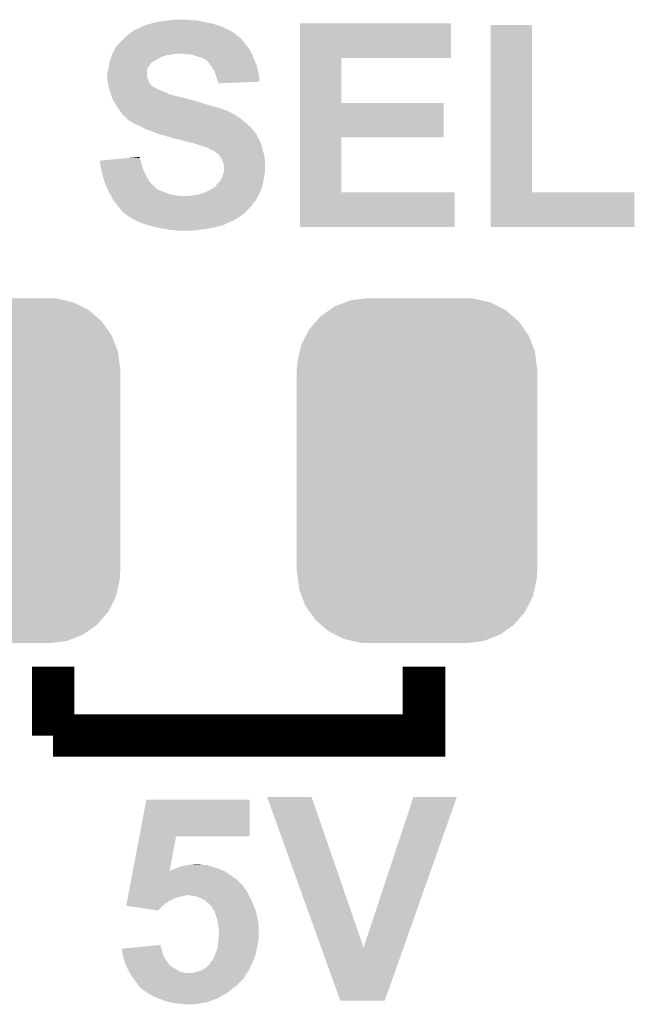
# Model space of a CAD drawing. Extents: x -1.3 to 24.2, y -3.9 to 39.2.
# Tile 17 of 37: x 11.6 to 14.6, y 3.9 to 8.6. Entities that reach past the tile are written whole.
import ezdxf

# ---------------------------------------------------------------- set-up
doc = ezdxf.new("R2010")
doc.units = 0
doc.layers.get('0').update_dxf_attribs({"linetype": 'CONTINUOUS'})
doc.layers.add('ANGLE_11_CLICK_V101_GTO', color=14, linetype='CONTINUOUS')
doc.layers.add('ANGLE_11_CLICK_V101_GTS', color=12, linetype='CONTINUOUS')

# ---------------------------------------------------------------- blocks, each defined once
blk = doc.blocks.new('CUSTOM_75')
for points in [[(-0.396894, 0.786286), (-0.344522, 0.80667), (0.391508, 0.786286), (0.351232, 0.80667)], [(-0.344522, 0.80667), (-0.319682, 0.816338), (0.351232, 0.80667), (0.308712, 0.816338)], [(-0.319682, 0.816338), (-0.251122, 0.82504), (0.308712, 0.816338), (0.27044, 0.82504)], [(-0.251122, 0.82504), (-0.23749, 0.82677), (0.27044, 0.82504), (0.23749, 0.82677)], [(-0.464512, 0.738408), (-0.420946, 0.769256), (0.460796, 0.738408), (0.425156, 0.769256)], [(-0.420946, 0.769256), (-0.396894, 0.786286), (0.425156, 0.769256), (0.391508, 0.786286)], [(-0.5185, 0.67556), (-0.484594, 0.715032), (0.515528, 0.67556), (0.4878, 0.715032)], [(-0.484594, 0.715032), (-0.464512, 0.738408), (0.4878, 0.715032), (0.460796, 0.738408)], [(-0.532704, 0.647234), (-0.5185, 0.67556), (0.535424, 0.647234), (0.515528, 0.67556)], [(-0.555636, 0.601496), (-0.532704, 0.647234), (0.55303, 0.601496), (0.535424, 0.647234)], [(-0.573704, 0.520636), (-0.562694, 0.569912), (0.571254, 0.520636), (0.565186, 0.569912)], [(-0.562694, 0.569912), (-0.555636, 0.601496), (0.565186, 0.569912), (0.55303, 0.601496)], [(-0.57531, 0.48768), (-0.573704, 0.520636), (0.57531, 0.48768), (0.571254, 0.520636)], [(-0.57658, -0.48768), (-0.57658, 0.48768), (0.57658, -0.48768), (0.57658, 0.48768)], [(-0.571252, -0.520636), (-0.57531, -0.48768), (0.573704, -0.520636), (0.57531, -0.48768)], [(-0.565186, -0.569912), (-0.571252, -0.520636), (0.562692, -0.569912), (0.573704, -0.520636)], [(-0.553028, -0.601496), (-0.565186, -0.569912), (0.555636, -0.601496), (0.562692, -0.569912)], [(-0.535424, -0.647234), (-0.553028, -0.601496), (0.532702, -0.647234), (0.555636, -0.601496)], [(-0.515526, -0.67556), (-0.535424, -0.647234), (0.5185, -0.67556), (0.532702, -0.647234)], [(-0.4878, -0.715032), (-0.515526, -0.67556), (0.484592, -0.715032), (0.5185, -0.67556)], [(-0.460794, -0.738408), (-0.4878, -0.715032), (0.464512, -0.738408), (0.484592, -0.715032)], [(-0.425156, -0.769256), (-0.460794, -0.738408), (0.420944, -0.769256), (0.464512, -0.738408)], [(-0.391506, -0.786286), (-0.425156, -0.769256), (0.396894, -0.786286), (0.420944, -0.769256)], [(-0.351232, -0.80667), (-0.391506, -0.786286), (0.34452, -0.80667), (0.396894, -0.786286)], [(-0.30871, -0.816338), (-0.351232, -0.80667), (0.319682, -0.816338), (0.34452, -0.80667)], [(-0.27044, -0.82504), (-0.30871, -0.816338), (0.25112, -0.82504), (0.319682, -0.816338)], [(-0.23749, -0.82677), (-0.27044, -0.82504), (0.23749, -0.82677), (0.25112, -0.82504)]]:
    blk.add_solid(points)

msp = doc.modelspace()

# ---------------------------------------------------------------- linework, layer by layer
at = {"layer": 'ANGLE_11_CLICK_V101_GTO', "const_width": 0.2032}
for points in [[(11.79322, 5.207), (11.79322, 5.5372)], [(11.79322, 5.207), (13.57122, 5.207), (13.57122, 5.5372)]]:
    msp.add_lwpolyline(points, dxfattribs=at)
at = {"layer": 'ANGLE_11_CLICK_V101_GTO'}
for points in [[(12.34948, 8.636), (12.367262, 8.63854), (12.453622, 8.636), (12.438378, 8.63854)], [(12.1793, 8.5852), (12.18692, 8.59028), (12.644118, 8.5852), (12.63396, 8.59028)], [(12.18692, 8.59028), (12.198096, 8.59536), (12.63396, 8.59028), (12.6238, 8.59536)], [(12.198096, 8.59536), (12.214864, 8.60298), (12.6238, 8.59536), (12.606654, 8.60298)], [(12.214864, 8.60298), (12.217406, 8.602986), (12.606654, 8.60298), (12.60664, 8.602986)], [(12.217406, 8.602986), (12.21994, 8.60552), (12.60664, 8.602986), (12.600938, 8.60552)], [(12.21994, 8.60552), (12.222484, 8.60806), (12.600938, 8.60552), (12.593318, 8.60806)], [(12.222484, 8.60806), (12.245342, 8.61568), (12.593318, 8.60806), (12.570458, 8.61568)], [(12.245342, 8.61568), (12.258042, 8.618222), (12.570458, 8.61568), (12.562832, 8.618222)], [(12.258042, 8.618222), (12.264384, 8.620758), (12.562832, 8.618222), (12.555222, 8.620758)], [(12.264384, 8.620758), (12.270742, 8.6233), (12.555222, 8.620758), (12.540822, 8.6233)], [(12.270742, 8.6233), (12.29868, 8.62838), (12.540822, 8.6233), (12.51204, 8.62838)], [(12.29868, 8.62838), (12.3317, 8.63346), (12.51204, 8.62838), (12.489178, 8.63346)], [(12.3317, 8.63346), (12.34948, 8.636), (12.489178, 8.63346), (12.4714, 8.636)], [(12.976878, 8.45566), (12.97688, 8.620738), (13.700738, 8.45566), (13.70076, 8.620738)], [(12.97688, 8.620738), (12.976882, 8.62076), (13.70076, 8.620738), (12.976882, 8.62076)], [(13.891262, 7.8105), (13.89128, 8.613118), (14.089402, 7.8105), (14.08938, 8.613118)], [(13.89128, 8.613118), (13.891282, 8.61314), (14.08938, 8.613118), (13.891282, 8.61314)], [(12.110722, 8.52678), (12.1285, 8.544558), (12.710796, 8.52678), (12.69746, 8.544558)], [(12.1285, 8.544558), (12.13358, 8.549638), (12.69746, 8.544558), (12.69238, 8.549638)], [(12.13358, 8.549638), (12.13612, 8.552178), (12.69238, 8.549638), (12.687306, 8.552178)], [(12.13612, 8.552178), (12.141188, 8.557246), (12.687306, 8.552178), (12.684766, 8.557246)], [(12.141188, 8.557246), (12.141202, 8.55726), (12.684766, 8.557246), (12.682226, 8.55726)], [(12.141202, 8.55726), (12.160794, 8.5725), (12.682226, 8.55726), (12.664442, 8.5725)], [(12.160794, 8.5725), (12.16406, 8.57504), (12.664442, 8.5725), (12.660378, 8.57504)], [(12.16406, 8.57504), (12.1793, 8.5852), (12.660378, 8.57504), (12.644118, 8.5852)], [(12.082778, 8.486138), (12.0904, 8.50138), (12.74064, 8.486138), (12.73048, 8.50138)], [(12.0904, 8.50138), (12.092942, 8.50646), (12.73048, 8.50138), (12.726416, 8.50646)], [(12.092942, 8.50646), (12.100558, 8.51408), (12.726416, 8.50646), (12.72032, 8.51408)], [(12.100558, 8.51408), (12.1031, 8.516622), (12.72032, 8.51408), (12.718414, 8.516622)], [(12.1031, 8.516622), (12.110722, 8.52678), (12.718414, 8.516622), (12.710796, 8.52678)], [(12.064154, 8.43788), (12.068386, 8.45058), (12.273276, 8.43788), (12.293602, 8.45058)], [(12.068386, 8.45058), (12.07008, 8.45566), (12.293602, 8.45058), (12.30376, 8.45566)], [(12.07008, 8.45566), (12.072112, 8.46074), (12.30376, 8.45566), (12.31392, 8.46074)], [(12.072112, 8.46074), (12.075158, 8.468358), (12.31392, 8.46074), (12.336778, 8.468358)], [(12.075158, 8.468358), (12.076176, 8.4709), (12.336778, 8.468358), (12.3571, 8.4709)], [(12.076176, 8.4709), (12.078208, 8.47598), (12.3571, 8.4709), (12.39266, 8.47598)], [(12.078208, 8.47598), (12.08024, 8.48106), (12.74572, 8.47598), (12.74318, 8.48106)], [(12.08024, 8.48106), (12.082778, 8.486138), (12.74318, 8.48106), (12.74064, 8.486138)], [(12.43584, 8.47344), (12.405362, 8.47598), (12.74699, 8.47344), (12.74572, 8.47598)], [(12.461238, 8.4709), (12.43584, 8.47344), (12.74826, 8.4709), (12.74699, 8.47344)], [(12.48156, 8.46328), (12.461238, 8.4709), (12.751118, 8.46328), (12.74826, 8.4709)], [(12.49934, 8.458202), (12.48156, 8.46328), (12.753022, 8.458202), (12.751118, 8.46328)], [(12.51204, 8.45312), (12.49934, 8.458202), (12.754928, 8.45312), (12.753022, 8.458202)], [(12.51712, 8.45058), (12.51204, 8.45312), (12.75588, 8.45058), (12.754928, 8.45312)], [(12.522196, 8.448042), (12.51712, 8.45058), (12.756968, 8.448042), (12.75588, 8.45058)], [(12.527274, 8.442966), (12.522196, 8.448042), (12.759144, 8.442966), (12.756968, 8.448042)], [(12.976872, 8.23976), (12.976878, 8.455638), (13.175002, 8.23976), (13.17498, 8.455638)], [(12.976878, 8.455638), (12.976878, 8.45566), (13.17498, 8.455638), (13.700738, 8.45566)], [(12.05484, 8.39216), (12.058466, 8.404858), (12.2428, 8.39216), (12.245338, 8.404858)], [(12.058466, 8.404858), (12.05992, 8.409942), (12.245338, 8.404858), (12.24915, 8.409942)], [(12.05992, 8.409942), (12.060484, 8.41502), (12.24915, 8.409942), (12.25296, 8.41502)], [(12.060484, 8.41502), (12.062178, 8.43026), (12.25296, 8.41502), (12.26312, 8.43026)], [(12.062178, 8.43026), (12.062462, 8.432802), (12.26312, 8.43026), (12.265662, 8.432802)], [(12.062462, 8.432802), (12.064152, 8.437874), (12.265662, 8.432802), (12.270734, 8.437874)], [(12.064152, 8.437874), (12.064154, 8.43788), (12.270734, 8.437874), (12.273276, 8.43788)], [(12.529812, 8.44296), (12.527274, 8.442966), (12.759146, 8.44296), (12.759144, 8.442966)], [(12.538284, 8.4328), (12.529812, 8.44296), (12.7635, 8.4328), (12.759146, 8.44296)], [(12.54252, 8.42772), (12.538284, 8.4328), (12.765406, 8.42772), (12.7635, 8.4328)], [(12.553408, 8.412478), (12.54252, 8.42772), (12.77112, 8.412478), (12.765406, 8.42772)], [(12.55522, 8.40994), (12.553408, 8.412478), (12.771684, 8.40994), (12.77112, 8.412478)], [(12.565378, 8.394702), (12.55522, 8.40994), (12.775072, 8.394702), (12.771684, 8.40994)], [(12.0523, 8.379462), (12.054838, 8.392158), (12.242802, 8.379462), (12.2428, 8.392158)], [(12.0523, 8.366762), (12.0523, 8.379462), (12.242802, 8.366762), (12.242802, 8.379462)], [(12.052302, 8.366758), (12.0523, 8.366762), (12.242802, 8.366758), (12.242802, 8.366762)], [(12.053148, 8.35914), (12.052302, 8.366758), (12.24534, 8.35914), (12.242802, 8.366758)], [(12.054276, 8.348978), (12.053148, 8.35914), (12.250422, 8.348978), (12.24534, 8.35914)], [(12.054838, 8.392158), (12.05484, 8.39216), (12.2428, 8.392158), (12.2428, 8.39216)], [(12.573, 8.37438), (12.565378, 8.394702), (12.779588, 8.37438), (12.775072, 8.394702)], [(12.57554, 8.366758), (12.573, 8.37438), (12.78128, 8.366758), (12.779588, 8.37438)], [(12.578078, 8.35914), (12.57554, 8.366758), (12.781272, 8.35914), (12.78128, 8.366758)], [(12.58062, 8.346442), (12.578078, 8.35914), (12.781262, 8.346442), (12.781272, 8.35914)], [(12.05484, 8.3439), (12.054276, 8.348978), (12.251692, 8.3439), (12.250422, 8.348978)], [(12.055476, 8.338816), (12.05484, 8.3439), (12.252962, 8.338816), (12.251692, 8.3439)], [(12.056746, 8.32866), (12.055476, 8.338816), (12.260582, 8.32866), (12.252962, 8.338816)], [(12.05738, 8.323582), (12.056746, 8.32866), (12.26566, 8.323582), (12.260582, 8.32866)], [(12.058834, 8.3185), (12.05738, 8.323582), (12.27074, 8.3185), (12.26566, 8.323582)], [(12.060284, 8.31342), (12.058834, 8.3185), (12.278362, 8.31342), (12.27074, 8.3185)], [(12.06101, 8.31088), (12.060284, 8.31342), (12.283442, 8.31088), (12.278362, 8.31342)], [(12.061738, 8.308336), (12.06101, 8.31088), (12.291062, 8.308336), (12.283442, 8.31088)], [(12.063188, 8.303258), (12.061738, 8.308336), (12.296146, 8.303258), (12.291062, 8.308336)], [(12.583162, 8.34136), (12.58062, 8.346442), (12.781258, 8.34136), (12.781262, 8.346442)], [(12.585698, 8.336284), (12.583162, 8.34136), (12.65061, 8.336284), (12.781258, 8.34136)], [(12.5857, 8.333762), (12.585698, 8.336284), (12.5857, 8.333762), (12.65061, 8.336284)], [(12.063914, 8.300718), (12.063188, 8.303258), (12.306302, 8.300718), (12.296146, 8.303258)], [(12.066818, 8.29056), (12.063914, 8.300718), (12.3317, 8.29056), (12.306302, 8.300718)], [(12.067542, 8.28802), (12.066818, 8.29056), (12.336782, 8.28802), (12.3317, 8.29056)], [(12.069356, 8.28294), (12.067542, 8.28802), (12.346942, 8.28294), (12.336782, 8.28802)], [(12.07117, 8.277862), (12.069356, 8.28294), (12.36218, 8.277862), (12.346942, 8.28294)], [(12.074798, 8.2677), (12.07117, 8.277862), (12.40282, 8.2677), (12.36218, 8.277862)], [(12.076612, 8.26262), (12.074798, 8.2677), (12.425678, 8.26262), (12.40282, 8.2677)], [(12.079334, 8.255), (12.076612, 8.26262), (12.45108, 8.255), (12.425678, 8.26262)], [(12.08024, 8.25246), (12.079334, 8.255), (12.458704, 8.25246), (12.45108, 8.255)], [(12.081858, 8.249918), (12.08024, 8.25246), (12.473942, 8.249918), (12.463782, 8.25246)], [(12.08509, 8.24484), (12.081858, 8.249918), (12.486642, 8.24484), (12.473942, 8.249918)], [(12.086708, 8.242298), (12.08509, 8.24484), (12.49934, 8.242298), (12.486642, 8.24484)], [(12.093172, 8.23214), (12.086708, 8.242298), (12.52982, 8.23214), (12.49934, 8.242298)], [(12.09802, 8.22452), (12.093172, 8.23214), (12.556494, 8.22452), (12.52982, 8.23214)], [(12.105638, 8.211822), (12.09802, 8.22452), (12.60094, 8.211822), (12.556494, 8.22452)], [(12.115166, 8.19912), (12.105638, 8.211822), (12.63396, 8.19912), (12.60094, 8.211822)], [(12.976868, 8.07466), (12.976872, 8.239738), (13.665178, 8.07466), (13.6652, 8.239738)], [(12.976872, 8.239738), (12.976872, 8.23976), (13.6652, 8.239738), (13.175002, 8.23976)], [(12.120882, 8.1915), (12.115166, 8.19912), (12.649198, 8.1915), (12.63396, 8.19912)], [(12.126598, 8.18388), (12.120882, 8.1915), (12.661904, 8.18388), (12.649198, 8.1915)], [(12.126614, 8.183858), (12.126598, 8.18388), (12.66444, 8.183858), (12.661904, 8.18388)], [(12.1285, 8.181342), (12.126614, 8.183858), (12.664454, 8.181342), (12.66444, 8.183858)], [(12.128508, 8.181334), (12.1285, 8.181342), (12.664454, 8.181334), (12.664454, 8.181342)], [(12.13358, 8.176262), (12.128508, 8.181334), (12.674596, 8.176262), (12.664454, 8.181334)], [(12.133584, 8.17626), (12.13358, 8.176262), (12.674598, 8.17626), (12.674596, 8.176262)], [(12.138654, 8.173722), (12.133584, 8.17626), (12.67883, 8.173722), (12.674598, 8.17626)], [(12.141198, 8.168644), (12.138654, 8.173722), (12.687294, 8.168644), (12.67883, 8.173722)], [(12.141204, 8.16864), (12.141198, 8.168644), (12.6873, 8.16864), (12.687294, 8.168644)], [(12.1539, 8.15848), (12.141204, 8.16864), (12.699492, 8.15848), (12.6873, 8.16864)], [(12.16914, 8.14832), (12.1539, 8.15848), (12.711684, 8.14832), (12.699492, 8.15848)], [(12.17803, 8.14324), (12.16914, 8.14832), (12.71778, 8.14324), (12.711684, 8.14832)], [(12.186918, 8.13816), (12.17803, 8.14324), (12.723588, 8.13816), (12.71778, 8.14324)], [(12.2047, 8.13054), (12.186918, 8.13816), (12.732296, 8.13054), (12.723588, 8.13816)], [(12.21486, 8.12546), (12.2047, 8.13054), (12.738102, 8.12546), (12.732296, 8.13054)], [(12.24026, 8.11276), (12.21486, 8.12546), (12.749216, 8.11276), (12.738102, 8.12546)], [(12.261592, 8.105142), (12.24026, 8.11276), (12.75588, 8.105142), (12.749216, 8.11276)], [(12.27582, 8.10006), (12.261592, 8.105142), (12.759692, 8.10006), (12.75588, 8.105142)], [(12.293602, 8.09244), (12.27582, 8.10006), (12.765404, 8.09244), (12.759692, 8.10006)], [(12.308838, 8.087362), (12.293602, 8.09244), (12.769212, 8.087362), (12.765404, 8.09244)], [(12.324078, 8.08482), (12.308838, 8.087362), (12.771118, 8.08482), (12.769212, 8.087362)], [(12.32409, 8.084816), (12.324078, 8.08482), (12.77112, 8.084816), (12.771118, 8.08482)], [(12.336778, 8.079742), (12.32409, 8.084816), (12.771124, 8.079742), (12.77112, 8.084816)], [(12.33681, 8.079734), (12.336778, 8.079742), (12.771124, 8.079734), (12.771124, 8.079742)], [(12.357098, 8.074662), (12.33681, 8.079734), (12.774508, 8.074662), (12.771124, 8.079734)], [(12.362176, 8.072122), (12.357098, 8.074662), (12.7762, 8.072122), (12.774508, 8.074662)], [(12.362178, 8.07212), (12.362176, 8.072122), (12.776202, 8.07212), (12.7762, 8.072122)], [(12.38504, 8.06704), (12.362178, 8.07212), (12.77925, 8.06704), (12.776202, 8.07212)], [(12.976862, 7.8105), (12.976868, 8.074638), (13.175002, 7.8105), (13.17498, 8.074638)], [(12.976868, 8.074638), (12.976868, 8.07466), (13.17498, 8.074638), (13.665178, 8.07466)], [(12.40536, 8.06196), (12.38504, 8.06704), (12.782296, 8.06196), (12.77925, 8.06704)], [(12.414258, 8.059418), (12.40536, 8.06196), (12.78382, 8.059418), (12.782296, 8.06196)], [(12.440918, 8.0518), (12.414258, 8.059418), (12.787086, 8.0518), (12.78382, 8.059418)], [(12.45616, 8.04926), (12.440918, 8.0518), (12.788174, 8.04926), (12.787086, 8.0518)], [(12.468858, 8.04672), (12.45616, 8.04926), (12.789262, 8.04672), (12.788174, 8.04926)], [(12.479018, 8.04164), (12.468858, 8.04672), (12.79144, 8.04164), (12.789262, 8.04672)], [(12.479026, 8.041638), (12.479018, 8.04164), (12.79144, 8.041638), (12.79144, 8.04164)], [(12.48918, 8.039098), (12.479026, 8.041638), (12.792006, 8.039098), (12.79144, 8.041638)], [(12.504422, 8.03402), (12.48918, 8.039098), (12.793134, 8.03402), (12.792006, 8.039098)], [(12.514578, 8.031482), (12.504422, 8.03402), (12.793698, 8.031482), (12.793134, 8.03402)], [(12.519656, 8.028942), (12.514578, 8.031482), (12.794262, 8.028942), (12.793698, 8.031482)], [(12.522196, 8.02894), (12.519656, 8.028942), (12.794264, 8.02894), (12.794262, 8.028942)], [(12.539978, 8.02132), (12.522196, 8.02894), (12.795956, 8.02132), (12.794264, 8.02894)], [(12.1529, 7.975596), (12.207246, 7.980664), (12.20978, 7.975596), (12.207246, 7.980664)], [(12.544208, 8.018782), (12.539978, 8.02132), (12.79652, 8.018782), (12.795956, 8.02132)], [(12.552678, 8.0137), (12.544208, 8.018782), (12.798046, 8.0137), (12.79652, 8.018782)], [(12.56538, 8.00862), (12.552678, 8.0137), (12.79957, 8.00862), (12.798046, 8.0137)], [(12.57554, 8.001), (12.56538, 8.00862), (12.801856, 8.001), (12.79957, 8.00862)], [(12.58316, 7.99592), (12.57554, 8.001), (12.80338, 7.99592), (12.801856, 8.001)], [(12.5857, 7.99338), (12.58316, 7.99592), (12.80414, 7.99338), (12.80338, 7.99592)], [(12.590774, 7.988306), (12.5857, 7.99338), (12.804986, 7.988306), (12.80414, 7.99338)], [(12.59078, 7.985764), (12.590774, 7.988306), (12.80541, 7.985764), (12.804986, 7.988306)], [(12.5984, 7.9756), (12.59078, 7.985764), (12.807104, 7.9756), (12.80541, 7.985764)], [(12.016762, 7.9629), (12.043976, 7.965438), (12.213048, 7.9629), (12.212322, 7.965438)], [(12.019292, 7.94766), (12.016762, 7.9629), (12.2174, 7.94766), (12.213048, 7.9629)], [(12.02182, 7.93242), (12.019292, 7.94766), (12.22121, 7.93242), (12.2174, 7.94766)], [(12.022744, 7.927338), (12.02182, 7.93242), (12.22248, 7.927338), (12.22121, 7.93242)], [(12.043976, 7.965438), (12.098428, 7.970516), (12.212322, 7.965438), (12.209782, 7.970516)], [(12.098428, 7.970516), (12.1529, 7.975596), (12.209782, 7.970516), (12.20978, 7.975596)], [(12.603478, 7.967984), (12.5984, 7.9756), (12.808374, 7.967984), (12.807104, 7.9756)], [(12.60475, 7.962898), (12.603478, 7.967984), (12.80922, 7.962898), (12.808374, 7.967984)], [(12.606018, 7.957822), (12.60475, 7.962898), (12.80922, 7.957822), (12.80922, 7.962898)], [(12.611098, 7.947664), (12.606018, 7.957822), (12.80922, 7.947664), (12.80922, 7.957822)], [(12.6111, 7.940044), (12.611098, 7.947664), (12.80922, 7.940044), (12.80922, 7.947664)], [(12.613638, 7.932422), (12.6111, 7.940044), (12.80922, 7.932422), (12.80922, 7.940044)], [(12.61364, 7.927342), (12.613638, 7.932422), (12.80922, 7.927342), (12.80922, 7.932422)], [(12.0269, 7.90448), (12.022744, 7.927338), (12.23264, 7.90448), (12.22248, 7.927338)], [(12.03452, 7.879082), (12.0269, 7.90448), (12.24534, 7.879082), (12.23264, 7.90448)], [(12.600578, 7.879082), (12.60602, 7.89178), (12.80414, 7.879082), (12.805954, 7.89178)], [(12.60602, 7.89178), (12.607712, 7.896858), (12.805954, 7.89178), (12.80668, 7.896858)], [(12.607712, 7.896858), (12.611098, 7.907018), (12.80668, 7.896858), (12.80922, 7.907018)], [(12.611098, 7.907018), (12.6111, 7.907022), (12.80922, 7.907018), (12.80922, 7.907022)], [(12.6111, 7.907022), (12.61364, 7.927342), (12.80922, 7.907022), (12.80922, 7.927342)], [(12.040616, 7.858758), (12.03452, 7.879082), (12.258042, 7.858758), (12.24534, 7.879082)], [(12.042138, 7.85368), (12.040616, 7.858758), (12.26312, 7.85368), (12.258042, 7.858758)], [(12.0523, 7.83082), (12.042138, 7.85368), (12.28598, 7.83082), (12.26312, 7.85368)], [(12.565386, 7.833366), (12.573, 7.84098), (12.79352, 7.833366), (12.795596, 7.84098)], [(12.573, 7.84098), (12.578082, 7.848602), (12.795596, 7.84098), (12.797674, 7.848602)], [(12.578082, 7.848602), (12.58316, 7.85368), (12.797674, 7.848602), (12.79906, 7.85368)], [(12.58316, 7.85368), (12.58824, 7.85876), (12.79906, 7.85368), (12.800074, 7.85876)], [(12.58824, 7.85876), (12.5984, 7.874), (12.800074, 7.85876), (12.803122, 7.874)], [(12.5984, 7.874), (12.600578, 7.879082), (12.803122, 7.874), (12.80414, 7.879082)], [(12.052302, 7.830818), (12.0523, 7.83082), (12.285982, 7.830818), (12.28598, 7.83082)], [(12.05611, 7.8232), (12.052302, 7.830818), (12.298682, 7.8232), (12.285982, 7.830818)], [(12.05992, 7.81558), (12.05611, 7.8232), (12.31646, 7.81558), (12.298682, 7.8232)], [(12.06246, 7.8105), (12.05992, 7.81558), (12.330008, 7.8105), (12.31646, 7.81558)], [(12.063912, 7.80796), (12.06246, 7.8105), (12.33678, 7.80796), (12.330008, 7.8105)], [(12.068268, 7.80034), (12.063912, 7.80796), (12.35964, 7.80034), (12.33678, 7.80796)], [(12.07117, 7.79526), (12.068268, 7.80034), (12.38758, 7.79526), (12.35964, 7.80034)], [(12.07262, 7.792722), (12.07117, 7.79526), (12.420574, 7.792722), (12.38758, 7.79526)], [(12.072622, 7.79272), (12.07262, 7.792722), (12.420598, 7.79272), (12.420574, 7.792722)], [(12.08024, 7.774942), (12.072622, 7.79272), (12.766266, 7.774942), (12.775968, 7.79272)], [(12.43584, 7.79272), (12.45362, 7.79526), (12.775968, 7.79272), (12.777354, 7.79526)], [(12.45362, 7.79526), (12.473938, 7.7978), (12.777354, 7.79526), (12.77874, 7.7978)], [(12.473938, 7.7978), (12.496798, 7.80288), (12.77874, 7.7978), (12.781048, 7.80288)], [(12.496798, 7.80288), (12.5222, 7.8105), (12.781048, 7.80288), (12.784512, 7.8105)], [(12.5222, 7.8105), (12.542518, 7.82066), (12.784512, 7.8105), (12.78913, 7.82066)], [(12.542518, 7.82066), (12.550644, 7.825738), (12.78913, 7.82066), (12.79144, 7.825738)], [(12.550644, 7.825738), (12.562844, 7.83336), (12.79144, 7.825738), (12.793518, 7.83336)], [(12.562844, 7.83336), (12.565386, 7.833366), (12.793518, 7.83336), (12.79352, 7.833366)], [(12.97686, 7.645422), (12.976862, 7.810478), (13.718518, 7.645422), (13.71854, 7.810478)], [(12.976862, 7.810478), (12.976862, 7.8105), (13.71854, 7.810478), (13.175002, 7.8105)], [(13.89126, 7.645422), (13.891262, 7.810478), (14.579578, 7.645422), (14.5796, 7.810478)], [(13.891262, 7.810478), (13.891262, 7.8105), (14.5796, 7.810478), (14.089402, 7.8105)], [(12.084306, 7.76986), (12.08024, 7.774942), (12.763494, 7.76986), (12.766266, 7.774942)], [(12.086342, 7.767316), (12.084306, 7.76986), (12.75842, 7.767316), (12.763494, 7.76986)], [(12.104626, 7.744458), (12.086342, 7.767316), (12.743178, 7.744458), (12.75842, 7.767316)], [(12.11072, 7.73684), (12.104626, 7.744458), (12.735558, 7.73684), (12.743178, 7.744458)], [(12.11834, 7.72668), (12.11072, 7.73684), (12.725398, 7.72668), (12.735558, 7.73684)], [(12.12342, 7.719064), (12.11834, 7.72668), (12.717782, 7.719064), (12.725398, 7.72668)], [(12.128496, 7.716522), (12.12342, 7.719064), (12.71524, 7.716522), (12.717782, 7.719064)], [(12.13358, 7.711442), (12.128496, 7.716522), (12.71016, 7.711442), (12.71524, 7.716522)], [(12.133584, 7.71144), (12.13358, 7.711442), (12.710158, 7.71144), (12.71016, 7.711442)], [(12.153902, 7.6962), (12.133584, 7.71144), (12.690564, 7.6962), (12.710158, 7.71144)], [(12.15797, 7.693658), (12.153902, 7.6962), (12.687298, 7.693658), (12.690564, 7.6962)], [(12.17422, 7.683502), (12.15797, 7.693658), (12.670368, 7.683502), (12.687298, 7.693658)], [(12.185654, 7.67842), (12.17422, 7.683502), (12.661898, 7.67842), (12.670368, 7.683502)], [(12.219942, 7.66318), (12.185654, 7.67842), (12.628884, 7.66318), (12.661898, 7.67842)], [(12.219948, 7.663178), (12.219942, 7.66318), (12.62888, 7.663178), (12.628884, 7.66318)], [(12.227562, 7.66064), (12.219948, 7.663178), (12.626334, 7.66064), (12.62888, 7.663178)], [(12.227574, 7.660636), (12.227562, 7.66064), (12.621254, 7.660636), (12.626334, 7.66064)], [(12.2428, 7.65556), (12.227574, 7.660636), (12.61364, 7.65556), (12.621254, 7.660636)], [(12.251262, 7.653022), (12.2428, 7.65556), (12.60602, 7.653022), (12.61364, 7.65556)], [(12.268202, 7.64794), (12.251262, 7.653022), (12.5857, 7.64794), (12.60602, 7.653022)], [(12.279632, 7.6454), (12.268202, 7.64794), (12.573, 7.6454), (12.5857, 7.64794)], [(12.302492, 7.64032), (12.279632, 7.6454), (12.55522, 7.64032), (12.573, 7.6454)], [(13.718518, 7.6454), (12.97686, 7.645422), (13.718518, 7.6454), (13.718518, 7.645422)], [(14.579578, 7.6454), (13.89126, 7.645422), (14.579578, 7.6454), (14.579578, 7.645422)], [(12.313922, 7.63778), (12.302492, 7.64032), (12.53998, 7.63778), (12.55522, 7.64032)], [(12.334238, 7.63524), (12.313922, 7.63778), (12.5222, 7.63524), (12.53998, 7.63778)], [(12.344398, 7.6327), (12.334238, 7.63524), (12.50442, 7.6327), (12.5222, 7.63524)], [(12.354558, 7.63016), (12.344398, 7.6327), (12.484098, 7.63016), (12.50442, 7.6327)], [(12.387578, 7.62762), (12.372338, 7.63016), (12.463778, 7.62762), (12.484098, 7.63016)], [(12.819414, 4.912344), (12.819408, 4.912358), (13.032744, 4.912344), (12.819408, 4.912358)], [(13.078606, 4.191062), (12.819414, 4.912344), (13.28168, 4.191062), (13.032744, 4.912344)], [(13.28168, 4.191062), (13.520426, 4.912332), (13.473228, 4.191062), (13.72869, 4.912332)], [(13.520426, 4.912332), (13.520436, 4.91236), (13.72869, 4.912332), (13.520436, 4.91236)], [(12.206972, 4.7244), (12.240272, 4.899638), (12.735538, 4.7244), (12.73556, 4.899638)], [(12.240272, 4.899638), (12.240278, 4.89966), (12.73556, 4.899638), (12.240278, 4.89966)], [(12.175596, 4.559302), (12.206968, 4.724382), (12.352046, 4.559302), (12.382496, 4.724382)], [(12.206968, 4.724382), (12.206972, 4.7244), (12.382496, 4.724382), (12.735538, 4.7244)], [(12.392658, 4.57454), (12.404514, 4.57962), (12.569192, 4.57454), (12.55268, 4.57962)], [(12.404514, 4.57962), (12.410444, 4.58216), (12.55268, 4.57962), (12.545058, 4.58216)], [(12.410444, 4.58216), (12.433282, 4.584698), (12.545058, 4.58216), (12.53744, 4.584698)], [(12.433282, 4.584698), (12.4333, 4.5847), (12.53744, 4.584698), (12.537432, 4.5847)], [(12.4333, 4.5847), (12.44473, 4.58724), (12.537432, 4.5847), (12.524742, 4.58724)], [(12.44473, 4.58724), (12.456162, 4.58978), (12.512042, 4.58724), (12.501888, 4.58978)], [(12.456162, 4.58978), (12.45618, 4.589782), (12.501888, 4.58978), (12.50188, 4.589782)], [(12.45618, 4.589782), (12.481538, 4.592318), (12.50188, 4.589782), (12.494262, 4.592318)], [(12.481538, 4.592318), (12.481558, 4.59232), (12.494262, 4.592318), (12.481558, 4.59232)], [(12.16739, 4.516118), (12.17463, 4.554218), (12.674602, 4.516118), (12.621262, 4.554218)], [(12.17463, 4.554218), (12.175596, 4.5593), (12.621262, 4.554218), (12.609406, 4.5593)], [(12.175596, 4.5593), (12.175596, 4.559302), (12.352046, 4.5593), (12.354564, 4.559302)], [(12.352046, 4.5593), (12.352046, 4.559302), (12.609406, 4.5593), (12.609402, 4.559302)], [(12.354564, 4.559302), (12.36472, 4.56438), (12.609402, 4.559302), (12.597554, 4.56438)], [(12.36472, 4.56438), (12.377418, 4.56946), (12.597554, 4.56438), (12.585702, 4.56946)], [(12.377418, 4.56946), (12.392658, 4.57454), (12.585702, 4.56946), (12.569192, 4.57454)], [(12.161116, 4.4831), (12.162564, 4.49072), (12.70508, 4.4831), (12.7, 4.49072)], [(12.162564, 4.49072), (12.16739, 4.516118), (12.7, 4.49072), (12.674602, 4.516118)], [(12.151462, 4.4323), (12.152428, 4.43738), (12.392662, 4.4323), (12.41298, 4.43738)], [(12.152428, 4.43738), (12.15291, 4.43992), (12.41298, 4.43738), (12.425678, 4.43992)], [(12.15291, 4.43992), (12.153392, 4.442458), (12.425678, 4.43992), (12.433298, 4.442458)], [(12.153392, 4.44246), (12.15484, 4.45008), (12.73175, 4.44246), (12.72794, 4.45008)], [(12.153392, 4.442458), (12.153392, 4.44246), (12.433298, 4.442458), (12.440918, 4.44246)], [(12.15484, 4.45008), (12.157254, 4.462778), (12.72794, 4.45008), (12.720322, 4.462778)], [(12.157254, 4.462778), (12.161116, 4.4831), (12.720322, 4.462778), (12.70508, 4.4831)], [(12.463778, 4.43992), (12.440918, 4.44246), (12.73302, 4.43992), (12.73175, 4.44246)], [(12.484098, 4.43484), (12.463778, 4.43992), (12.73556, 4.43484), (12.73302, 4.43992)], [(12.143744, 4.391682), (12.144222, 4.3942), (12.31902, 4.391682), (12.32154, 4.3942)], [(12.296132, 4.368802), (12.143744, 4.391682), (12.296132, 4.368802), (12.31902, 4.391682)], [(12.144222, 4.3942), (12.146152, 4.40436), (12.32154, 4.3942), (12.33424, 4.40436)], [(12.146152, 4.40436), (12.1476, 4.41198), (12.33424, 4.40436), (12.34694, 4.41198)], [(12.1476, 4.41198), (12.150014, 4.42468), (12.34694, 4.41198), (12.369798, 4.42468)], [(12.150014, 4.42468), (12.151462, 4.4323), (12.369798, 4.42468), (12.392662, 4.4323)], [(12.519656, 4.419602), (12.484098, 4.43484), (12.74318, 4.419602), (12.73556, 4.43484)], [(12.51966, 4.4196), (12.519656, 4.419602), (12.74318, 4.4196), (12.74318, 4.419602)], [(12.52982, 4.409442), (12.51966, 4.4196), (12.747534, 4.409442), (12.74318, 4.4196)], [(12.539978, 4.40182), (12.52982, 4.409442), (12.7508, 4.40182), (12.747534, 4.409442)], [(12.547598, 4.394202), (12.539978, 4.40182), (12.753658, 4.394202), (12.7508, 4.40182)], [(12.55667, 4.3815), (12.547598, 4.394202), (12.75842, 4.3815), (12.753658, 4.394202)], [(12.560298, 4.37642), (12.55667, 4.3815), (12.760598, 4.37642), (12.75842, 4.3815)], [(12.566652, 4.363718), (12.560298, 4.37642), (12.76604, 4.363718), (12.760598, 4.37642)], [(12.57046, 4.3561), (12.566652, 4.363718), (12.767734, 4.3561), (12.76604, 4.363718)], [(12.57554, 4.34086), (12.57046, 4.3561), (12.77112, 4.34086), (12.767734, 4.3561)], [(12.578078, 4.33324), (12.57554, 4.34086), (12.772646, 4.33324), (12.77112, 4.34086)], [(12.58203, 4.315462), (12.578078, 4.33324), (12.7762, 4.315462), (12.772646, 4.33324)], [(12.58316, 4.310378), (12.58203, 4.315462), (12.77671, 4.310378), (12.7762, 4.315462)], [(12.5857, 4.290062), (12.58316, 4.310378), (12.77874, 4.290062), (12.77671, 4.310378)], [(12.5857, 4.29006), (12.5857, 4.290062), (12.77874, 4.29006), (12.77874, 4.290062)], [(12.58824, 4.274822), (12.5857, 4.29006), (12.77874, 4.274822), (12.77874, 4.29006)], [(12.586286, 4.234178), (12.58824, 4.259578), (12.77874, 4.234178), (12.77874, 4.259578)], [(12.58824, 4.259578), (12.58824, 4.274822), (12.77874, 4.259578), (12.77874, 4.274822)], [(12.229484, 4.196076), (12.30884, 4.203676), (12.308842, 4.196076), (12.30884, 4.203676)], [(12.58316, 4.196082), (12.585276, 4.22148), (12.771966, 4.196082), (12.7762, 4.22148)], [(12.585276, 4.22148), (12.5857, 4.22656), (12.7762, 4.22148), (12.777216, 4.22656)], [(12.5857, 4.22656), (12.586286, 4.234178), (12.777216, 4.22656), (12.77874, 4.234178)], [(12.12344, 4.18592), (12.229484, 4.196076), (12.312904, 4.18592), (12.308842, 4.196076)], [(12.123722, 4.183378), (12.12344, 4.18592), (12.31392, 4.183378), (12.312904, 4.18592)], [(12.125402, 4.168138), (12.123722, 4.183378), (12.316462, 4.168138), (12.31392, 4.183378)], [(12.12596, 4.163062), (12.125402, 4.168138), (12.318154, 4.163062), (12.316462, 4.168138)], [(12.12822, 4.152898), (12.12596, 4.163062), (12.32154, 4.152898), (12.318154, 4.163062)], [(12.56792, 4.1529), (12.569824, 4.15798), (12.761684, 4.1529), (12.763498, 4.15798)], [(12.569824, 4.15798), (12.57554, 4.17322), (12.763498, 4.15798), (12.767014, 4.17322)], [(12.57554, 4.17322), (12.581466, 4.191), (12.767014, 4.17322), (12.77112, 4.191)], [(12.581466, 4.191), (12.58316, 4.196082), (12.77112, 4.191), (12.771966, 4.196082)], [(13.169896, 3.937016), (13.078606, 4.191062), (13.383248, 3.937016), (13.473228, 4.191062)], [(12.13104, 4.140202), (12.12822, 4.152898), (12.328796, 4.140202), (12.32154, 4.152898)], [(12.132734, 4.13512), (12.13104, 4.140202), (12.3317, 4.13512), (12.328796, 4.140202)], [(12.137814, 4.11988), (12.132734, 4.13512), (12.34186, 4.11988), (12.3317, 4.13512)], [(12.142894, 4.104642), (12.137814, 4.11988), (12.354558, 4.104642), (12.34186, 4.11988)], [(12.534898, 4.1021), (12.5476, 4.114806), (12.74064, 4.1021), (12.746992, 4.114806)], [(12.5476, 4.114806), (12.547606, 4.119886), (12.746992, 4.114806), (12.749532, 4.119886)], [(12.547606, 4.119886), (12.550138, 4.12242), (12.749532, 4.119886), (12.7508, 4.12242)], [(12.550138, 4.12242), (12.55268, 4.124962), (12.7508, 4.12242), (12.751706, 4.124962)], [(12.55268, 4.124962), (12.5603, 4.135122), (12.751706, 4.124962), (12.755334, 4.135122)], [(12.5603, 4.135122), (12.56792, 4.1529), (12.755334, 4.135122), (12.761684, 4.1529)], [(12.14374, 4.102102), (12.142894, 4.104642), (12.3571, 4.102102), (12.354558, 4.104642)], [(12.143744, 4.102098), (12.14374, 4.102102), (12.357104, 4.102098), (12.3571, 4.102102)], [(12.14511, 4.099558), (12.143744, 4.102098), (12.362182, 4.099558), (12.357104, 4.102098)], [(12.147844, 4.09448), (12.14511, 4.099558), (12.369798, 4.09448), (12.362182, 4.099558)], [(12.15605, 4.07924), (12.147844, 4.09448), (12.3952, 4.07924), (12.369798, 4.09448)], [(12.158786, 4.07416), (12.15605, 4.07924), (12.41044, 4.07416), (12.3952, 4.07924)], [(12.16152, 4.06908), (12.158786, 4.07416), (12.428222, 4.06908), (12.41044, 4.07416)], [(12.163044, 4.06654), (12.16152, 4.06908), (12.72032, 4.06654), (12.722134, 4.06908)], [(12.16914, 4.056378), (12.163044, 4.06654), (12.713968, 4.056378), (12.72032, 4.06654)], [(12.456162, 4.06908), (12.48156, 4.074162), (12.722134, 4.06908), (12.725764, 4.074162)], [(12.48156, 4.074162), (12.496798, 4.07924), (12.725764, 4.074162), (12.72939, 4.07924)], [(12.496798, 4.07924), (12.508646, 4.084318), (12.72939, 4.07924), (12.733018, 4.084318)], [(12.508646, 4.084318), (12.514582, 4.086862), (12.733018, 4.084318), (12.734108, 4.086862)], [(12.514582, 4.086862), (12.532362, 4.099562), (12.734108, 4.086862), (12.739552, 4.099562)], [(12.532362, 4.099562), (12.534898, 4.1021), (12.739552, 4.099562), (12.74064, 4.1021)], [(12.175914, 4.04622), (12.16914, 4.056378), (12.707622, 4.04622), (12.713968, 4.056378)], [(12.1793, 4.04114), (12.175914, 4.04622), (12.705078, 4.04114), (12.707622, 4.04622)], [(12.20216, 4.01066), (12.1793, 4.04114), (12.674598, 4.01066), (12.705078, 4.04114)], [(12.205548, 4.00558), (12.20216, 4.01066), (12.66952, 4.00558), (12.674598, 4.01066)], [(12.207238, 4.003042), (12.205548, 4.00558), (12.665712, 4.003042), (12.66952, 4.00558)], [(12.214856, 3.99796), (12.207238, 4.003042), (12.65809, 3.99796), (12.665712, 4.003042)], [(12.21613, 3.99542), (12.214856, 3.99796), (12.65428, 3.99542), (12.65809, 3.99796)], [(12.217394, 3.992894), (12.21613, 3.99542), (12.651248, 3.992894), (12.65428, 3.99542)], [(12.219934, 3.99288), (12.217394, 3.992894), (12.651232, 3.99288), (12.651248, 3.992894)], [(12.222478, 3.990342), (12.219934, 3.99288), (12.648186, 3.990342), (12.651232, 3.99288)], [(12.23315, 3.98272), (12.222478, 3.990342), (12.63904, 3.98272), (12.648186, 3.990342)], [(12.24026, 3.97764), (12.23315, 3.98272), (12.631926, 3.97764), (12.63904, 3.98272)], [(12.251692, 3.97002), (12.24026, 3.97764), (12.621258, 3.97002), (12.631926, 3.97764)], [(12.255498, 3.967482), (12.251692, 3.97002), (12.616182, 3.967482), (12.621258, 3.97002)], [(12.270742, 3.95986), (12.255498, 3.967482), (12.600942, 3.95986), (12.616182, 3.967482)], [(12.27582, 3.95732), (12.270742, 3.95986), (12.596876, 3.95732), (12.600942, 3.95986)], [(12.2936, 3.9497), (12.27582, 3.95732), (12.584684, 3.9497), (12.596876, 3.95732)], [(12.299952, 3.94716), (12.2936, 3.9497), (12.58062, 3.94716), (12.584684, 3.9497)], [(12.319004, 3.93954), (12.299952, 3.94716), (12.55776, 3.93954), (12.58062, 3.94716)], [(12.331698, 3.934462), (12.319004, 3.93954), (12.545064, 3.934462), (12.55776, 3.93954)], [(12.353718, 3.92938), (12.331698, 3.934462), (12.532358, 3.92938), (12.545064, 3.934462)], [(12.364722, 3.92684), (12.353718, 3.92938), (12.518388, 3.92684), (12.532358, 3.92938)], [(12.3825, 3.9243), (12.364722, 3.92684), (12.50442, 3.9243), (12.518388, 3.92684)], [(12.395198, 3.92176), (12.3825, 3.9243), (12.489178, 3.92176), (12.50442, 3.9243)], [(12.420598, 3.91922), (12.410438, 3.92176), (12.473938, 3.91922), (12.489178, 3.92176)], [(13.383244, 3.937), (13.169896, 3.937016), (13.383244, 3.937), (13.383248, 3.937016)]]:
    msp.add_solid(points, dxfattribs=at)

# ---------------------------------------------------------------- block references
at = {"layer": 'ANGLE_11_CLICK_V101_GTS'}
for p in [(11.53922, 6.477), (13.5382, 6.477)]:
    msp.add_blockref('CUSTOM_75', p, dxfattribs=at)

doc.saveas('drawing.dxf')
